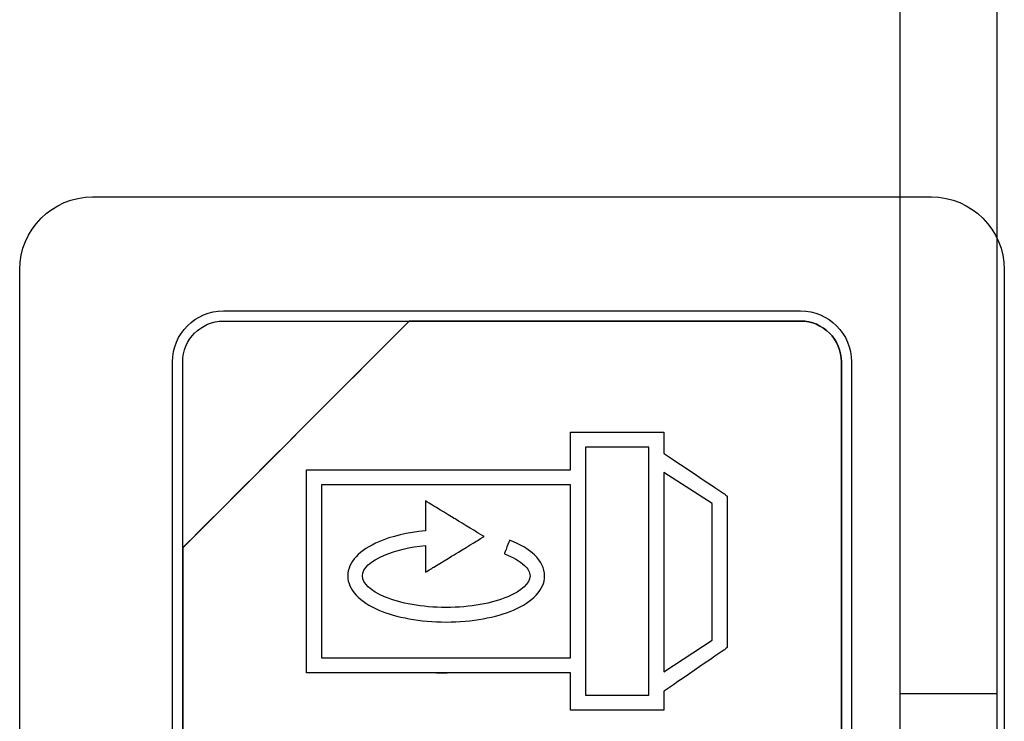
# Model space of a CAD drawing. Header units: millimetres. Extents: x 7205 to 9529, y -660 to 140.
# Tile 76 of 193: x 7567 to 7588, y -385 to -370. Entities that reach past the tile are written whole.
import ezdxf

# ---------------------------------------------------------------- set-up
doc = ezdxf.new("R2010")
doc.units = ezdxf.units.MM
doc.header["$LTSCALE"] = 3

msp = doc.modelspace()

# ---------------------------------------------------------------- linework, layer by layer
at = {"linetype": 'Continuous', "lineweight": 30}
for p, q in [((7585.621, -384.047), (7585.621, -363.49)), ((7587.621, -384.047), (7587.621, -363.49)), ((7585.621, -384.868), (7585.621, -384.047)), ((7587.621, -384.047), (7585.621, -384.047)), ((7587.621, -384.868), (7587.621, -384.047))]:
    msp.add_line(p, q, dxfattribs=at)
for points, knots in [([(7567.471, -391.007), (7567.471, -391.007), (7567.471, -391.007), (7567.471, -375.307), (7567.471, -375.307), (7567.471, -375.307), (7567.471, -374.482), (7568.146, -373.807), (7568.971, -373.807)], [0.6666667, 0.6666667, 0.6666667, 0.6666667, 0.6666667, 0.7777778, 0.7777778, 0.7777778, 0.7777778, 1, 1, 1, 1]), ([(7567.471, -391.007), (7567.471, -391.007), (7567.471, -391.007), (7567.471, -375.307), (7567.471, -375.307), (7567.471, -375.307), (7567.471, -374.482), (7568.146, -373.807), (7568.971, -373.807)], [0.6666667, 0.6666667, 0.6666667, 0.6666667, 0.6666667, 0.7777778, 0.7777778, 0.7777778, 0.7777778, 1, 1, 1, 1]), ([(7586.271, -373.807), (7586.271, -373.807), (7587.096, -373.807), (7587.771, -374.482), (7587.771, -375.307)], [0.1111111, 0.1111111, 0.1111111, 0.1111111, 0.1111111, 0.2222222, 0.2222222, 0.2222222, 0.2222222]), ([(7586.271, -373.807), (7586.271, -373.807), (7587.096, -373.807), (7587.771, -374.482), (7587.771, -375.307)], [0.1111111, 0.1111111, 0.1111111, 0.1111111, 0.1111111, 0.2222222, 0.2222222, 0.2222222, 0.2222222]), ([(7587.771, -375.307), (7587.771, -375.307), (7587.771, -375.307), (7587.771, -391.007), (7587.771, -391.007)], [0.2222222, 0.2222222, 0.2222222, 0.2222222, 0.2222222, 0.3333333, 0.3333333, 0.3333333, 0.3333333]), ([(7587.771, -375.307), (7587.771, -375.307), (7587.771, -375.307), (7587.771, -391.007), (7587.771, -391.007)], [0.2222222, 0.2222222, 0.2222222, 0.2222222, 0.2222222, 0.3333333, 0.3333333, 0.3333333, 0.3333333]), ([(7570.621, -377.207), (7570.621, -377.207), (7570.621, -376.63), (7571.093, -376.157), (7571.671, -376.157)], [0.7777778, 0.7777778, 0.7777778, 0.7777778, 0.7777778, 1, 1, 1, 1]), ([(7583.571, -376.157), (7583.571, -376.157), (7584.148, -376.157), (7584.621, -376.63), (7584.621, -377.207)], [0.1111111, 0.1111111, 0.1111111, 0.1111111, 0.1111111, 0.2222222, 0.2222222, 0.2222222, 0.2222222]), ([(7575.502, -376.367), (7575.502, -376.367), (7575.502, -376.367), (7570.831, -381.037), (7570.831, -381.037)], [0.36363636, 0.36363636, 0.36363636, 0.36363636, 0.36363637, 0.45454545, 0.45454545, 0.45454545, 0.45454545]), ([(7570.831, -381.037), (7570.831, -381.037), (7570.831, -381.037), (7575.502, -376.367), (7575.502, -376.367)], [0.8181818, 0.8181818, 0.8181818, 0.8181818, 0.8181818, 1, 1, 1, 1]), ([(7575.502, -376.367), (7575.502, -376.367), (7575.502, -376.367), (7570.831, -381.037), (7570.831, -381.037)], [0.2, 0.2, 0.2, 0.2, 0.2, 0.4, 0.4, 0.4, 0.4]), ([(7570.831, -377.207), (7570.831, -377.207), (7570.831, -376.745), (7571.209, -376.367), (7571.671, -376.367)], [0.6, 0.6, 0.6, 0.6, 0.6, 1, 1, 1, 1]), ([(7575.514, -376.367), (7575.514, -376.367), (7575.514, -376.367), (7575.502, -376.367), (7575.502, -376.367)], [0.27272727, 0.27272727, 0.27272727, 0.27272727, 0.27272728, 0.36363636, 0.36363636, 0.36363636, 0.36363636]), ([(7583.571, -376.367), (7583.571, -376.367), (7583.571, -376.367), (7575.514, -376.367), (7575.514, -376.367)], [0.18181818, 0.18181818, 0.18181818, 0.18181818, 0.18181819, 0.27272727, 0.27272727, 0.27272727, 0.27272727]), ([(7575.514, -376.367), (7575.514, -376.367), (7575.514, -376.367), (7583.571, -376.367), (7583.571, -376.367)], [0.09090909, 0.09090909, 0.09090909, 0.09090909, 0.0909091, 0.18181818, 0.18181818, 0.18181818, 0.18181818]), ([(7584.411, -377.207), (7584.411, -377.207), (7584.411, -376.745), (7584.033, -376.367), (7583.571, -376.367)], [0.09090909, 0.09090909, 0.09090909, 0.09090909, 0.0909091, 0.18181818, 0.18181818, 0.18181818, 0.18181818]), ([(7583.571, -376.367), (7583.571, -376.367), (7584.033, -376.367), (7584.411, -376.745), (7584.411, -377.207)], [0.18181818, 0.18181818, 0.18181818, 0.18181818, 0.18181819, 0.27272727, 0.27272727, 0.27272727, 0.27272727]), ([(7570.621, -389.107), (7570.621, -389.107), (7570.621, -389.107), (7570.621, -377.207), (7570.621, -377.207)], [0.6666667, 0.6666667, 0.6666667, 0.6666667, 0.6666667, 0.7777778, 0.7777778, 0.7777778, 0.7777778]), ([(7570.831, -381.037), (7570.831, -381.037), (7570.831, -381.037), (7570.831, -377.207), (7570.831, -377.207)], [0.4, 0.4, 0.4, 0.4, 0.4, 0.6, 0.6, 0.6, 0.6]), ([(7584.411, -377.207), (7584.411, -377.207), (7584.411, -377.207), (7584.411, -389.107), (7584.411, -389.107)], [0.27272727, 0.27272727, 0.27272727, 0.27272727, 0.27272728, 0.36363636, 0.36363636, 0.36363636, 0.36363636]), ([(7584.621, -377.207), (7584.621, -377.207), (7584.621, -377.207), (7584.621, -389.107), (7584.621, -389.107)], [0.2222222, 0.2222222, 0.2222222, 0.2222222, 0.2222222, 0.3333333, 0.3333333, 0.3333333, 0.3333333]), ([(7578.828, -378.81), (7578.828, -378.81), (7578.828, -378.81), (7578.828, -378.655), (7578.828, -378.655)], [0.89655172, 0.89655172, 0.89655172, 0.89655172, 0.89655173, 0.93103448, 0.93103448, 0.93103448, 0.93103448]), ([(7578.828, -378.655), (7578.828, -378.655), (7578.828, -378.655), (7578.984, -378.655), (7578.984, -378.655)], [0.93103448, 0.93103448, 0.93103448, 0.93103448, 0.93103449, 1, 1, 1, 1]), ([(7580.598, -378.655), (7580.598, -378.655), (7580.598, -378.655), (7580.753, -378.655), (7580.753, -378.655)], [0.03448276, 0.03448276, 0.03448276, 0.03448276, 0.03448277, 0.06896552, 0.06896552, 0.06896552, 0.06896552]), ([(7580.753, -378.655), (7580.753, -378.655), (7580.753, -378.655), (7580.753, -378.81), (7580.753, -378.81)], [0.06896552, 0.06896552, 0.06896552, 0.06896552, 0.06896553, 0.10344828, 0.10344828, 0.10344828, 0.10344828]), ([(7578.828, -379.429), (7578.828, -379.429), (7578.828, -379.429), (7578.828, -378.81), (7578.828, -378.81)], [0.86206897, 0.86206897, 0.86206897, 0.86206897, 0.86206898, 0.89655172, 0.89655172, 0.89655172, 0.89655172]), ([(7579.139, -378.966), (7579.139, -378.966), (7579.139, -378.966), (7579.139, -384.074), (7579.139, -384.074)], [0.2, 0.2, 0.2, 0.2, 0.2, 0.4, 0.4, 0.4, 0.4]), ([(7580.443, -384.074), (7580.443, -384.074), (7580.443, -384.074), (7580.443, -378.966), (7580.443, -378.966)], [0.6, 0.6, 0.6, 0.6, 0.6, 1, 1, 1, 1]), ([(7580.753, -378.81), (7580.753, -378.81), (7580.753, -378.81), (7580.753, -379.093), (7580.753, -379.093)], [0.10344828, 0.10344828, 0.10344828, 0.10344828, 0.10344829, 0.13793103, 0.13793103, 0.13793103, 0.13793103]), ([(7580.753, -379.093), (7580.753, -379.093), (7580.753, -379.093), (7582, -379.927), (7582, -379.927)], [0.13793103, 0.13793103, 0.13793103, 0.13793103, 0.13793104, 0.17241379, 0.17241379, 0.17241379, 0.17241379]), ([(7573.383, -379.583), (7573.383, -379.583), (7573.383, -379.583), (7573.383, -379.429), (7573.383, -379.429)], [0.75862069, 0.75862069, 0.75862069, 0.75862069, 0.7586207, 0.79310345, 0.79310345, 0.79310345, 0.79310345]), ([(7573.383, -379.429), (7573.383, -379.429), (7573.383, -379.429), (7573.538, -379.429), (7573.538, -379.429)], [0.79310345, 0.79310345, 0.79310345, 0.79310345, 0.79310346, 0.82758621, 0.82758621, 0.82758621, 0.82758621]), ([(7573.383, -383.458), (7573.383, -383.458), (7573.383, -383.458), (7573.383, -379.583), (7573.383, -379.583)], [0.72413793, 0.72413793, 0.72413793, 0.72413793, 0.72413794, 0.75862069, 0.75862069, 0.75862069, 0.75862069]), ([(7573.538, -379.429), (7573.538, -379.429), (7575.85, -379.429), (7576.674, -379.429), (7578.828, -379.429)], [0.82758621, 0.82758621, 0.82758621, 0.82758621, 0.82758622, 0.86206897, 0.86206897, 0.86206897, 0.86206897]), ([(7581.749, -380.124), (7581.749, -380.124), (7581.749, -380.124), (7580.753, -379.489), (7580.753, -379.489)], [0.6, 0.6, 0.6, 0.6, 0.6, 1, 1, 1, 1]), ([(7578.828, -379.738), (7578.828, -379.738), (7578.593, -379.738), (7578.372, -379.738), (7578.165, -379.738), (7578.165, -379.738), (7574.494, -379.738), (7575.514, -379.738), (7573.693, -379.738)], [0.5, 0.5, 0.5, 0.5, 0.5, 0.6666667, 0.6666667, 0.6666667, 0.6666667, 1, 1, 1, 1]), ([(7578.828, -383.302), (7578.828, -383.302), (7578.828, -383.302), (7578.828, -379.738), (7578.828, -379.738)], [0.3333333, 0.3333333, 0.3333333, 0.3333333, 0.3333333, 0.5, 0.5, 0.5, 0.5]), ([(7582, -379.927), (7582, -379.927), (7582, -379.927), (7582.058, -379.974), (7582.058, -379.974)], [0.17241379, 0.17241379, 0.17241379, 0.17241379, 0.1724138, 0.20689655, 0.20689655, 0.20689655, 0.20689655]), ([(7582.058, -379.974), (7582.058, -379.974), (7582.058, -379.974), (7582.058, -380.049), (7582.058, -380.049)], [0.20689655, 0.20689655, 0.20689655, 0.20689655, 0.20689656, 0.24137931, 0.24137931, 0.24137931, 0.24137931]), ([(7575.991, -380.165), (7575.991, -380.165), (7575.991, -380.165), (7575.839, -380.073), (7575.839, -380.073)], [0.86666667, 0.86666667, 0.86666667, 0.86666667, 0.86666668, 0.9, 0.9, 0.9, 0.9]), ([(7575.839, -380.073), (7575.839, -380.073), (7575.839, -380.073), (7575.839, -380.25), (7575.839, -380.25)], [0.9, 0.9, 0.9, 0.9, 0.90000001, 0.93333333, 0.93333333, 0.93333333, 0.93333333]), ([(7576.448, -380.443), (7576.448, -380.443), (7576.448, -380.443), (7575.991, -380.165), (7575.991, -380.165)], [0.83333333, 0.83333333, 0.83333333, 0.83333333, 0.83333334, 0.86666667, 0.86666667, 0.86666667, 0.86666667]), ([(7581.747, -382.943), (7581.747, -382.943), (7581.747, -382.943), (7581.749, -380.124), (7581.749, -380.124)], [0.4, 0.4, 0.4, 0.4, 0.4, 0.6, 0.6, 0.6, 0.6]), ([(7582.058, -380.049), (7582.058, -380.049), (7582.058, -380.049), (7582.056, -383.017), (7582.056, -383.017)], [0.24137931, 0.24137931, 0.24137931, 0.24137931, 0.24137932, 0.27586207, 0.27586207, 0.27586207, 0.27586207]), ([(7575.839, -380.25), (7575.839, -380.25), (7575.839, -380.25), (7575.839, -380.686), (7575.839, -380.686)], [0.93333333, 0.93333333, 0.93333333, 0.93333333, 0.93333334, 1, 1, 1, 1]), ([(7576.904, -380.721), (7576.904, -380.721), (7576.904, -380.721), (7576.448, -380.443), (7576.448, -380.443)], [0.8, 0.8, 0.8, 0.8, 0.80000001, 0.83333333, 0.83333333, 0.83333333, 0.83333333]), ([(7577.044, -380.806), (7577.044, -380.806), (7577.044, -380.806), (7576.904, -380.721), (7576.904, -380.721)], [0.76666667, 0.76666667, 0.76666667, 0.76666667, 0.76666668, 0.8, 0.8, 0.8, 0.8]), ([(7576.904, -380.891), (7576.904, -380.891), (7576.904, -380.891), (7577.044, -380.806), (7577.044, -380.806)], [0.73333333, 0.73333333, 0.73333333, 0.73333333, 0.73333334, 0.76666667, 0.76666667, 0.76666667, 0.76666667]), ([(7574.876, -380.913), (7574.876, -380.913), (7574.48, -381.082), (7574.235, -381.33), (7574.235, -381.617)], [0.03333333, 0.03333333, 0.03333333, 0.03333333, 0.03333334, 0.06666667, 0.06666667, 0.06666667, 0.06666667]), ([(7574.993, -381.188), (7574.993, -381.188), (7575.221, -381.091), (7575.512, -381.021), (7575.839, -380.987)], [0.53333333, 0.53333333, 0.53333333, 0.53333333, 0.53333334, 0.56666667, 0.56666667, 0.56666667, 0.56666667]), ([(7575.839, -380.987), (7575.839, -380.987), (7575.839, -380.987), (7575.839, -381.361), (7575.839, -381.361)], [0.56666667, 0.56666667, 0.56666667, 0.56666667, 0.56666668, 0.6, 0.6, 0.6, 0.6]), ([(7576.448, -381.169), (7576.448, -381.169), (7576.448, -381.169), (7576.904, -380.891), (7576.904, -380.891)], [0.7, 0.7, 0.7, 0.7, 0.70000001, 0.73333333, 0.73333333, 0.73333333, 0.73333333]), ([(7577.571, -380.881), (7577.571, -380.881), (7577.571, -380.881), (7577.464, -381.161), (7577.464, -381.161)], [0.26666667, 0.26666667, 0.26666667, 0.26666667, 0.26666668, 0.3, 0.3, 0.3, 0.3]), ([(7578.082, -381.182), (7578.082, -381.182), (7577.961, -381.067), (7577.788, -380.964), (7577.571, -380.881)], [0.23333333, 0.23333333, 0.23333333, 0.23333333, 0.23333334, 0.26666667, 0.26666667, 0.26666667, 0.26666667]), ([(7570.831, -381.037), (7570.831, -381.037), (7570.831, -381.037), (7570.831, -381.127), (7570.831, -381.127)], [0.45454545, 0.45454545, 0.45454545, 0.45454545, 0.45454546, 0.54545455, 0.54545455, 0.54545455, 0.54545455]), ([(7570.831, -381.127), (7570.831, -381.127), (7570.831, -381.127), (7570.831, -381.037), (7570.831, -381.037)], [0.72727273, 0.72727273, 0.72727273, 0.72727273, 0.72727274, 0.81818182, 0.81818182, 0.81818182, 0.81818182]), ([(7570.831, -381.127), (7570.831, -381.127), (7570.831, -381.127), (7570.831, -389.107), (7570.831, -389.107)], [0.54545455, 0.54545455, 0.54545455, 0.54545455, 0.54545456, 0.63636364, 0.63636364, 0.63636364, 0.63636364]), ([(7570.831, -389.107), (7570.831, -389.107), (7570.831, -389.107), (7570.831, -381.127), (7570.831, -381.127)], [0.63636364, 0.63636364, 0.63636364, 0.63636364, 0.63636365, 0.72727273, 0.72727273, 0.72727273, 0.72727273]), ([(7574.993, -382.045), (7574.993, -382.045), (7574.71, -381.924), (7574.535, -381.772), (7574.535, -381.617), (7574.535, -381.617), (7574.535, -381.462), (7574.71, -381.309), (7574.993, -381.188)], [0.46666667, 0.46666667, 0.46666667, 0.46666667, 0.46666668, 0.5, 0.5, 0.5, 0.50000001, 0.53333333, 0.53333333, 0.53333333, 0.53333333]), ([(7575.991, -381.447), (7575.991, -381.447), (7575.991, -381.447), (7576.448, -381.169), (7576.448, -381.169)], [0.66666667, 0.66666667, 0.66666667, 0.66666667, 0.66666668, 0.7, 0.7, 0.7, 0.7]), ([(7577.464, -381.161), (7577.464, -381.161), (7577.644, -381.23), (7577.784, -381.311), (7577.875, -381.399)], [0.3, 0.3, 0.3, 0.3, 0.30000001, 0.33333333, 0.33333333, 0.33333333, 0.33333333]), ([(7578.292, -381.617), (7578.292, -381.617), (7578.292, -381.461), (7578.219, -381.313), (7578.082, -381.182)], [0.2, 0.2, 0.2, 0.2, 0.20000001, 0.23333333, 0.23333333, 0.23333333, 0.23333333]), ([(7575.839, -381.361), (7575.839, -381.361), (7575.839, -381.361), (7575.839, -381.539), (7575.839, -381.539)], [0.6, 0.6, 0.6, 0.6, 0.60000001, 0.63333333, 0.63333333, 0.63333333, 0.63333333]), ([(7577.875, -381.399), (7577.875, -381.399), (7577.951, -381.471), (7577.992, -381.546), (7577.992, -381.617)], [0.33333333, 0.33333333, 0.33333333, 0.33333333, 0.33333334, 0.36666667, 0.36666667, 0.36666667, 0.36666667]), ([(7574.235, -381.617), (7574.235, -381.617), (7574.235, -381.903), (7574.48, -382.151), (7574.876, -382.32)], [0.06666667, 0.06666667, 0.06666667, 0.06666667, 0.06666668, 0.1, 0.1, 0.1, 0.1]), ([(7575.839, -381.539), (7575.839, -381.539), (7575.839, -381.539), (7575.991, -381.447), (7575.991, -381.447)], [0.63333333, 0.63333333, 0.63333333, 0.63333333, 0.63333334, 0.66666667, 0.66666667, 0.66666667, 0.66666667]), ([(7577.992, -381.617), (7577.992, -381.617), (7577.992, -381.772), (7577.816, -381.924), (7577.533, -382.045)], [0.36666667, 0.36666667, 0.36666667, 0.36666667, 0.36666668, 0.4, 0.4, 0.4, 0.4]), ([(7577.65, -382.32), (7577.65, -382.32), (7578.046, -382.151), (7578.292, -381.903), (7578.292, -381.617)], [0.16666667, 0.16666667, 0.16666667, 0.16666667, 0.16666668, 0.2, 0.2, 0.2, 0.2]), ([(7576.263, -382.267), (7576.263, -382.267), (7575.764, -382.267), (7575.316, -382.182), (7574.993, -382.045)], [0.43333333, 0.43333333, 0.43333333, 0.43333333, 0.43333334, 0.46666667, 0.46666667, 0.46666667, 0.46666667]), ([(7577.533, -382.045), (7577.533, -382.045), (7577.211, -382.182), (7576.762, -382.267), (7576.263, -382.267)], [0.4, 0.4, 0.4, 0.4, 0.40000001, 0.43333333, 0.43333333, 0.43333333, 0.43333333]), ([(7574.876, -382.32), (7574.876, -382.32), (7575.234, -382.473), (7575.725, -382.567), (7576.263, -382.567)], [0.1, 0.1, 0.1, 0.1, 0.10000001, 0.13333333, 0.13333333, 0.13333333, 0.13333333]), ([(7576.263, -382.567), (7576.263, -382.567), (7576.802, -382.567), (7577.292, -382.473), (7577.65, -382.32)], [0.13333333, 0.13333333, 0.13333333, 0.13333333, 0.13333334, 0.16666667, 0.16666667, 0.16666667, 0.16666667]), ([(7580.753, -383.593), (7580.753, -383.593), (7580.753, -383.593), (7581.747, -382.943), (7581.747, -382.943)], [0.2, 0.2, 0.2, 0.2, 0.2, 0.4, 0.4, 0.4, 0.4]), ([(7582.056, -383.017), (7582.056, -383.017), (7582.056, -383.017), (7582.056, -383.092), (7582.056, -383.092)], [0.27586207, 0.27586207, 0.27586207, 0.27586207, 0.27586208, 0.31034483, 0.31034483, 0.31034483, 0.31034483]), ([(7582, -383.137), (7582, -383.137), (7582, -383.137), (7580.753, -383.994), (7580.753, -383.994)], [0.34482759, 0.34482759, 0.34482759, 0.34482759, 0.3448276, 0.37931034, 0.37931034, 0.37931034, 0.37931034]), ([(7582.056, -383.092), (7582.056, -383.092), (7582.056, -383.092), (7582, -383.137), (7582, -383.137)], [0.31034483, 0.31034483, 0.31034483, 0.31034483, 0.31034484, 0.34482759, 0.34482759, 0.34482759, 0.34482759]), ([(7573.383, -383.613), (7573.383, -383.613), (7573.383, -383.613), (7573.383, -383.458), (7573.383, -383.458)], [0.68965517, 0.68965517, 0.68965517, 0.68965517, 0.68965518, 0.72413793, 0.72413793, 0.72413793, 0.72413793]), ([(7573.693, -383.304), (7573.693, -383.304), (7573.693, -383.304), (7578.828, -383.302), (7578.828, -383.302)], [0.1666667, 0.1666667, 0.1666667, 0.1666667, 0.1666667, 0.3333333, 0.3333333, 0.3333333, 0.3333333]), ([(7578.828, -383.611), (7578.828, -383.611), (7572.67, -383.613), (7579.678, -383.611), (7573.538, -383.613)], [0.62068966, 0.62068966, 0.62068966, 0.62068966, 0.62068967, 0.65517241, 0.65517241, 0.65517241, 0.65517241]), ([(7573.538, -383.613), (7573.538, -383.613), (7573.538, -383.613), (7573.383, -383.613), (7573.383, -383.613)], [0.65517241, 0.65517241, 0.65517241, 0.65517241, 0.65517242, 0.68965517, 0.68965517, 0.68965517, 0.68965517]), ([(7578.828, -384.229), (7578.828, -384.229), (7578.828, -384.229), (7578.828, -383.611), (7578.828, -383.611)], [0.5862069, 0.5862069, 0.5862069, 0.5862069, 0.58620691, 0.62068966, 0.62068966, 0.62068966, 0.62068966]), ([(7579.139, -384.074), (7579.139, -384.074), (7579.139, -384.074), (7580.443, -384.074), (7580.443, -384.074)], [0.4, 0.4, 0.4, 0.4, 0.4, 0.6, 0.6, 0.6, 0.6]), ([(7580.753, -383.994), (7580.753, -383.994), (7580.753, -383.994), (7580.753, -384.229), (7580.753, -384.229)], [0.37931034, 0.37931034, 0.37931034, 0.37931034, 0.37931035, 0.4137931, 0.4137931, 0.4137931, 0.4137931]), ([(7578.828, -384.385), (7578.828, -384.385), (7578.828, -384.385), (7578.828, -384.229), (7578.828, -384.229)], [0.55172414, 0.55172414, 0.55172414, 0.55172414, 0.55172415, 0.5862069, 0.5862069, 0.5862069, 0.5862069]), ([(7580.753, -384.229), (7580.753, -384.229), (7580.753, -384.229), (7580.753, -384.385), (7580.753, -384.385)], [0.4137931, 0.4137931, 0.4137931, 0.4137931, 0.41379311, 0.44827586, 0.44827586, 0.44827586, 0.44827586]), ([(7578.984, -384.385), (7578.984, -384.385), (7578.984, -384.385), (7578.828, -384.385), (7578.828, -384.385)], [0.51724138, 0.51724138, 0.51724138, 0.51724138, 0.51724139, 0.55172414, 0.55172414, 0.55172414, 0.55172414]), ([(7580.598, -384.385), (7580.598, -384.385), (7580.598, -384.385), (7578.984, -384.385), (7578.984, -384.385)], [0.48275862, 0.48275862, 0.48275862, 0.48275862, 0.48275863, 0.51724138, 0.51724138, 0.51724138, 0.51724138]), ([(7580.753, -384.385), (7580.753, -384.385), (7580.753, -384.385), (7580.598, -384.385), (7580.598, -384.385)], [0.44827586, 0.44827586, 0.44827586, 0.44827586, 0.44827587, 0.48275862, 0.48275862, 0.48275862, 0.48275862])]:
    msp.add_open_spline(points, degree=3, knots=knots, dxfattribs=at)
for points in [[(7568.971, -373.807), (7568.971, -373.807), (7586.271, -373.807), (7586.271, -373.807)], [(7568.971, -373.807), (7568.971, -373.807), (7586.271, -373.807), (7586.271, -373.807)], [(7571.671, -376.157), (7571.671, -376.157), (7583.571, -376.157), (7583.571, -376.157)], [(7571.671, -376.367), (7571.671, -376.367), (7575.502, -376.367), (7575.502, -376.367)], [(7575.502, -376.367), (7575.502, -376.367), (7575.514, -376.367), (7575.514, -376.367)], [(7584.411, -389.107), (7584.411, -389.107), (7584.411, -377.207), (7584.411, -377.207)], [(7578.984, -378.655), (7578.984, -378.655), (7580.598, -378.655), (7580.598, -378.655)], [(7580.443, -378.966), (7580.443, -378.966), (7579.139, -378.966), (7579.139, -378.966)], [(7580.753, -379.489), (7580.753, -379.489), (7580.753, -383.593), (7580.753, -383.593)], [(7573.693, -379.738), (7573.693, -379.738), (7573.693, -383.304), (7573.693, -383.304)], [(7575.839, -380.686), (7575.469, -380.721), (7575.137, -380.802), (7574.876, -380.913)]]:
    msp.add_open_spline(points, degree=3, dxfattribs=at)

doc.saveas('drawing.dxf')
